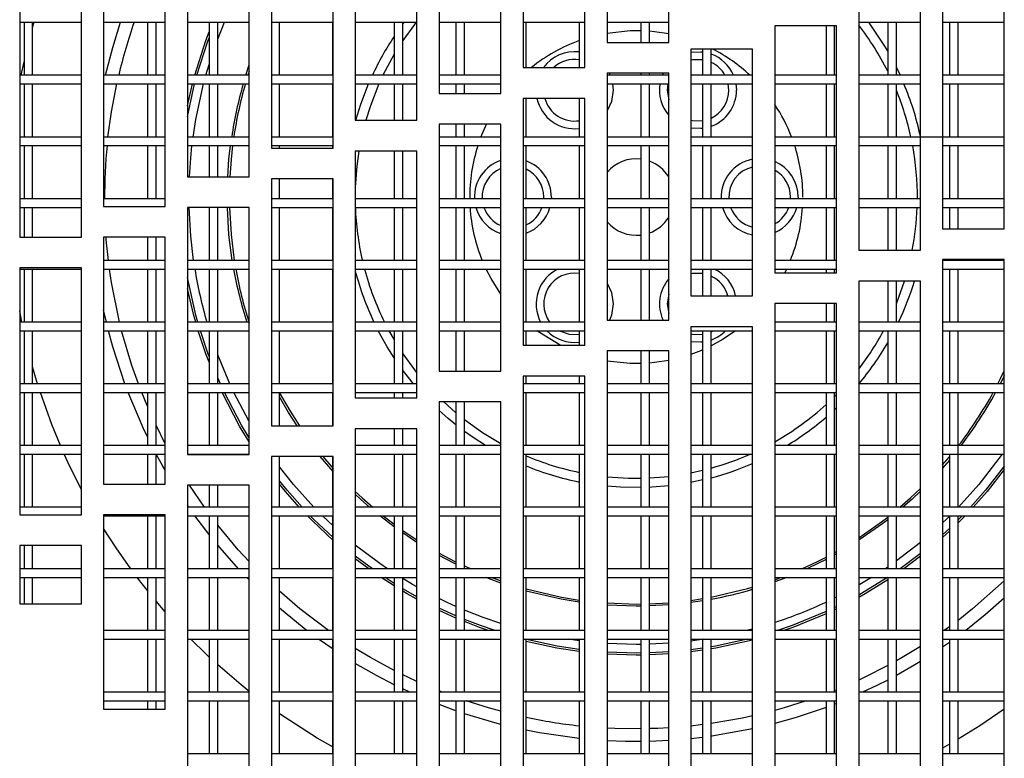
# Model space of a CAD drawing. Extents: x 7 to 118, y 3 to 79.
# Tile 3 of 37: x 16.58 to 20.57, y 8.61 to 11.61. Entities that reach past the tile are written whole.
import ezdxf

# ---------------------------------------------------------------- set-up
doc = ezdxf.new("R2010")
doc.units = 0
doc.layers.add('BODY', color=3, linetype='CONTINUOUS')

msp = doc.modelspace()

# ---------------------------------------------------------------- linework, layer by layer
at = {"layer": 'BODY', "linetype": 'CONTINUOUS'}
for p, q in [((18.9577, 13.8856), (18.9577, 11.5128)), ((19.2077, 11.5128), (19.2077, 13.8856)), ((18.6177, 13.852), (18.6177, 11.4113)), ((18.8677, 11.4113), (18.8677, 13.852)), ((18.2777, 13.7782), (18.2777, 11.3061)), ((18.5277, 11.3061), (18.5277, 13.7782)), ((17.9377, 13.6611), (17.9377, 11.1973)), ((18.1877, 11.1973), (18.1877, 13.6611)), ((17.5977, 13.4949), (17.5977, 11.0847)), ((17.8477, 11.0847), (17.8477, 13.4949)), ((17.2577, 13.2693), (17.2577, 10.9684)), ((17.5077, 10.9684), (17.5077, 13.2693)), ((16.9177, 12.965), (16.9177, 10.8482)), ((17.1677, 10.8482), (17.1677, 12.965)), ((16.5777, 12.539), (16.5777, 10.7242)), ((16.8277, 10.7242), (16.8277, 12.539)), ((20.3177, 11.7577), (20.3177, 10.7577)), ((20.5677, 10.7577), (20.5677, 11.7577)), ((19.9777, 11.6706), (19.9777, 10.6706)), ((20.2277, 10.6706), (20.2277, 11.6706)), ((16.5777, 11.5947), (16.8277, 11.5947)), ((16.5952, 11.5947), (16.5952, 11.3797)), ((16.6302, 11.3797), (16.6302, 11.5947)), ((16.6302, 11.574), (16.6361, 11.5947)), ((16.9177, 11.5947), (17.1677, 11.5947)), ((17.0952, 11.5947), (17.0952, 11.3797)), ((17.1302, 11.3797), (17.1302, 11.5947)), ((17.2577, 11.5947), (17.5077, 11.5947)), ((17.3452, 11.5947), (17.3452, 11.3797)), ((17.3802, 11.3797), (17.3802, 11.5947)), ((17.3802, 11.5255), (17.4079, 11.5947)), ((17.5977, 11.5947), (17.8477, 11.5947)), ((17.6302, 11.3797), (17.6302, 11.5947)), ((17.8452, 11.5947), (17.8452, 11.3797)), ((17.9377, 11.5947), (18.1877, 11.5947)), ((18.0952, 11.5947), (18.0952, 11.3797)), ((18.1302, 11.3797), (18.1302, 11.5947)), ((18.1302, 11.5875), (18.1356, 11.5947)), ((18.2777, 11.5947), (18.5277, 11.5947)), ((18.3452, 11.5947), (18.3452, 11.3797)), ((18.3802, 11.3797), (18.3802, 11.5947)), ((18.6177, 11.5947), (18.8677, 11.5947)), ((18.6302, 11.4113), (18.6302, 11.5947)), ((18.8452, 11.5947), (18.8452, 11.4113)), ((18.9577, 11.5947), (19.2077, 11.5947)), ((19.0952, 11.5947), (19.0952, 11.5128)), ((19.1302, 11.5128), (19.1302, 11.5947)), ((19.8877, 11.5799), (19.6377, 11.5799)), ((19.6377, 11.5799), (19.6377, 10.5799)), ((19.8452, 11.5799), (19.8452, 11.3797)), ((19.8802, 11.3797), (19.8802, 11.5799)), ((19.8877, 10.5799), (19.8877, 11.5799)), ((19.9777, 11.5947), (20.2277, 11.5947)), ((20.0952, 11.5947), (20.0952, 11.3797)), ((20.1302, 11.3797), (20.1302, 11.5947)), ((20.3177, 11.5947), (20.5677, 11.5947)), ((20.3452, 11.5947), (20.3452, 11.3797)), ((20.3802, 11.3797), (20.3802, 11.5947)), ((18.9577, 11.5128), (19.2077, 11.5128)), ((18.0952, 11.4656), (18.0493, 11.3797)), ((19.5477, 11.4856), (19.2977, 11.4856)), ((19.2977, 11.4856), (19.2977, 10.4856)), ((19.3452, 11.4856), (19.3452, 11.3797)), ((19.3802, 11.3797), (19.3802, 11.4856)), ((19.5477, 10.4856), (19.5477, 11.4856)), ((16.5839, 11.3797), (16.5952, 11.4339)), ((17.3322, 11.3797), (17.3452, 11.4235)), ((17.4939, 11.3797), (17.5077, 11.422)), ((16.8277, 11.3797), (16.5777, 11.3797)), ((17.1677, 11.3797), (16.9177, 11.3797)), ((17.5077, 11.3797), (17.2577, 11.3797)), ((17.5077, 11.3953), (17.5027, 11.3797)), ((17.8477, 11.3797), (17.5977, 11.3797)), ((18.1877, 11.3797), (17.9377, 11.3797)), ((18.5277, 11.3797), (18.2777, 11.3797)), ((18.6177, 11.4113), (18.8677, 11.4113)), ((19.2077, 11.3878), (18.9577, 11.3878)), ((18.9577, 11.3878), (18.9577, 10.3878)), ((19.2077, 11.3797), (18.9577, 11.3797)), ((18.9665, 11.3878), (18.9701, 11.3797)), ((19.0952, 11.3878), (19.0952, 11.3797)), ((19.1302, 11.3797), (19.1302, 11.3878)), ((19.2077, 10.3878), (19.2077, 11.3878)), ((19.5477, 11.3797), (19.2977, 11.3797)), ((19.8877, 11.3797), (19.6377, 11.3797)), ((20.2277, 11.3797), (19.9777, 11.3797)), ((20.5677, 11.3797), (20.3177, 11.3797)), ((16.5777, 11.3447), (16.8277, 11.3447)), ((16.5952, 11.3447), (16.5952, 11.1297)), ((16.6302, 11.1297), (16.6302, 11.3447)), ((16.9177, 11.3447), (17.1677, 11.3447)), ((17.0952, 11.3447), (17.0952, 11.1297)), ((17.1302, 11.1297), (17.1302, 11.3447)), ((17.2577, 11.3447), (17.5077, 11.3447)), ((17.2577, 11.212), (17.2865, 11.3447)), ((17.2577, 11.2565), (17.2779, 11.3447)), ((17.3452, 11.3447), (17.3452, 11.1297)), ((17.3802, 11.1297), (17.3802, 11.3447)), ((17.5977, 11.3447), (17.8477, 11.3447)), ((17.6302, 11.1297), (17.6302, 11.3447)), ((17.8452, 11.3447), (17.8452, 11.1297)), ((17.9377, 11.3447), (18.1877, 11.3447)), ((18.0952, 11.3447), (18.0952, 11.1973)), ((18.1302, 11.1973), (18.1302, 11.3447)), ((18.2777, 11.3447), (18.5277, 11.3447)), ((18.3452, 11.3447), (18.3452, 11.3061)), ((18.3802, 11.3061), (18.3802, 11.3447)), ((18.9577, 11.3447), (19.2077, 11.3447)), ((18.9802, 11.3447), (18.9823, 11.3194)), ((19.0952, 11.3447), (19.0952, 11.1297)), ((19.1302, 11.1297), (19.1302, 11.3447)), ((19.2977, 11.3447), (19.5477, 11.3447)), ((19.3452, 11.3447), (19.3452, 11.1297)), ((19.3802, 11.1297), (19.3802, 11.3447)), ((19.4513, 11.3194), (19.4487, 11.3447)), ((19.4802, 11.3447), (19.4823, 11.3194)), ((19.6377, 11.3447), (19.8877, 11.3447)), ((19.8452, 11.3447), (19.8452, 11.1297)), ((19.8802, 11.1297), (19.8802, 11.3447)), ((19.9777, 11.3447), (20.2277, 11.3447)), ((20.0952, 11.3447), (20.0952, 11.1297)), ((20.1302, 11.1297), (20.1302, 11.3447)), ((20.3177, 11.3447), (20.5677, 11.3447)), ((20.3452, 11.3447), (20.3452, 11.1297)), ((20.3802, 11.1297), (20.3802, 11.3447)), ((18.2777, 11.3061), (18.5277, 11.3061)), ((18.8677, 11.2863), (18.6177, 11.2863)), ((18.6177, 11.2863), (18.6177, 10.2863)), ((18.6302, 11.1297), (18.6302, 11.2863)), ((18.8452, 11.2863), (18.8452, 11.1297)), ((18.8677, 10.2863), (18.8677, 11.2863)), ((17.9377, 11.1973), (18.1877, 11.1973)), ((18.5277, 11.1811), (18.2777, 11.1811)), ((18.2777, 11.1811), (18.2777, 10.1811)), ((18.3452, 11.1811), (18.3452, 11.1297)), ((18.3802, 11.1297), (18.3802, 11.1811)), ((18.4467, 11.1297), (18.469, 11.1811)), ((18.5277, 10.1811), (18.5277, 11.1811)), ((16.8277, 11.1297), (16.5777, 11.1297)), ((16.5777, 11.0947), (16.8277, 11.0947)), ((16.5952, 11.0947), (16.5952, 10.8797)), ((16.6302, 10.8797), (16.6302, 11.0947)), ((17.1677, 11.1297), (16.9177, 11.1297)), ((16.9177, 11.0947), (17.1677, 11.0947)), ((17.0952, 11.0947), (17.0952, 10.8797)), ((17.1302, 10.8797), (17.1302, 11.0947)), ((17.5077, 11.1297), (17.2577, 11.1297)), ((17.2577, 11.0947), (17.5077, 11.0947)), ((17.3452, 11.0947), (17.3452, 10.9684)), ((17.3802, 10.9684), (17.3802, 11.0947)), ((17.8477, 11.1297), (17.5977, 11.1297)), ((17.5977, 11.0947), (17.8477, 11.0947)), ((17.6302, 11.0847), (17.6302, 11.0947)), ((17.8452, 11.0947), (17.8452, 11.0847)), ((18.5277, 11.1297), (18.2777, 11.1297)), ((18.2777, 11.0947), (18.5277, 11.0947)), ((18.3452, 11.0947), (18.3452, 10.8797)), ((18.3802, 10.8797), (18.3802, 11.0947)), ((18.8677, 11.1297), (18.6177, 11.1297)), ((18.6177, 11.0947), (18.8677, 11.0947)), ((18.6302, 10.8797), (18.6302, 11.0947)), ((18.8452, 11.0947), (18.8452, 10.8797)), ((19.2077, 11.1297), (18.9577, 11.1297)), ((18.9577, 11.0947), (19.2077, 11.0947)), ((19.0952, 11.0947), (19.0952, 10.8797)), ((19.1302, 10.8797), (19.1302, 11.0947)), ((19.5477, 11.1297), (19.2977, 11.1297)), ((19.2977, 11.0947), (19.5477, 11.0947)), ((19.3452, 11.0947), (19.3452, 10.8797)), ((19.3802, 10.8797), (19.3802, 11.0947)), ((19.8877, 11.1297), (19.6377, 11.1297)), ((19.6377, 11.0947), (19.8877, 11.0947)), ((19.8452, 11.0947), (19.8452, 10.8797)), ((19.8802, 10.8797), (19.8802, 11.0947)), ((20.5677, 11.1297), (19.9777, 11.1297)), ((19.9777, 11.0947), (20.2277, 11.0947)), ((20.0952, 11.0947), (20.0952, 10.8797)), ((20.1302, 10.8797), (20.1302, 11.0947)), ((20.3177, 11.0947), (20.5677, 11.0947)), ((20.3452, 11.0947), (20.3452, 10.8797)), ((20.3802, 10.8797), (20.3802, 11.0947)), ((17.5977, 11.0847), (17.8477, 11.0847)), ((18.1877, 11.0723), (17.9377, 11.0723)), ((17.9377, 11.0723), (17.9377, 10.0723)), ((18.0952, 11.0723), (18.0952, 10.8797)), ((18.1302, 10.8797), (18.1302, 11.0723)), ((18.1877, 10.0723), (18.1877, 11.0723)), ((17.2577, 10.9684), (17.5077, 10.9684)), ((17.8477, 10.9597), (17.5977, 10.9597)), ((17.5977, 10.9597), (17.5977, 9.9597)), ((17.6302, 10.8797), (17.6302, 10.9597)), ((17.8452, 10.9597), (17.8452, 10.8797)), ((17.8477, 9.9597), (17.8477, 10.9597)), ((16.8277, 10.8797), (16.5777, 10.8797)), ((17.1677, 10.8797), (16.9177, 10.8797)), ((17.8477, 10.8797), (17.5977, 10.8797)), ((18.1877, 10.8797), (17.9377, 10.8797)), ((18.5277, 10.8797), (18.2777, 10.8797)), ((18.8677, 10.8797), (18.6177, 10.8797)), ((18.7011, 10.8797), (18.7013, 10.8864)), ((18.7323, 10.8864), (18.7321, 10.8797)), ((19.2077, 10.8797), (18.9577, 10.8797)), ((19.5477, 10.8797), (19.2977, 10.8797)), ((19.8877, 10.8797), (19.6377, 10.8797)), ((19.7011, 10.8797), (19.7013, 10.8864)), ((19.7323, 10.8864), (19.7321, 10.8797)), ((20.2277, 10.8797), (19.9777, 10.8797)), ((20.5677, 10.8797), (20.3177, 10.8797)), ((16.5777, 10.8447), (16.8277, 10.8447)), ((16.5952, 10.8447), (16.5952, 10.7242)), ((16.6302, 10.7242), (16.6302, 10.8447)), ((16.9177, 10.8482), (17.1677, 10.8482)), ((17.5077, 10.8434), (17.2577, 10.8434)), ((17.2577, 10.8434), (17.2577, 9.8434)), ((17.3452, 10.8434), (17.3452, 10.6297)), ((17.3802, 10.6297), (17.3802, 10.8434)), ((17.5077, 9.8434), (17.5077, 10.8434)), ((17.5977, 10.8447), (17.8477, 10.8447)), ((17.6302, 10.6297), (17.6302, 10.8447)), ((17.8452, 10.8447), (17.8452, 10.6297)), ((17.9377, 10.8447), (18.1877, 10.8447)), ((18.0952, 10.8447), (18.0952, 10.6297)), ((18.1302, 10.6297), (18.1302, 10.8447)), ((18.2777, 10.8447), (18.5277, 10.8447)), ((18.3452, 10.8447), (18.3452, 10.6297)), ((18.3802, 10.6297), (18.3802, 10.8447)), ((18.6177, 10.8447), (18.8677, 10.8447)), ((18.6302, 10.6297), (18.6302, 10.8447)), ((18.8452, 10.8447), (18.8452, 10.6297)), ((18.9577, 10.8447), (19.2077, 10.8447)), ((19.0952, 10.8447), (19.0952, 10.6297)), ((19.1302, 10.6297), (19.1302, 10.8447)), ((19.2977, 10.8447), (19.5477, 10.8447)), ((19.3452, 10.8447), (19.3452, 10.6297)), ((19.3802, 10.6297), (19.3802, 10.8447)), ((19.6377, 10.8447), (19.8877, 10.8447)), ((19.8452, 10.8447), (19.8452, 10.6297)), ((19.8802, 10.6297), (19.8802, 10.8447)), ((19.9777, 10.8447), (20.2277, 10.8447)), ((20.0952, 10.8447), (20.0952, 10.6706)), ((20.1302, 10.6706), (20.1302, 10.8447)), ((20.3177, 10.8447), (20.5677, 10.8447)), ((20.3452, 10.8447), (20.3452, 10.7577)), ((20.3802, 10.7577), (20.3802, 10.8447)), ((20.3177, 10.7577), (20.5677, 10.7577)), ((16.5777, 10.7242), (16.8277, 10.7242)), ((17.1677, 10.7232), (16.9177, 10.7232)), ((16.9177, 10.7232), (16.9177, 9.7232)), ((17.0952, 10.7232), (17.0952, 10.6297)), ((17.1302, 10.6297), (17.1302, 10.7232)), ((17.1677, 9.7232), (17.1677, 10.7232)), ((19.9777, 10.6706), (20.2277, 10.6706)), ((17.1677, 10.6297), (16.9177, 10.6297)), ((17.5077, 10.6297), (17.2577, 10.6297)), ((17.8477, 10.6297), (17.5977, 10.6297)), ((18.1877, 10.6297), (17.9377, 10.6297)), ((18.5277, 10.6297), (18.2777, 10.6297)), ((18.8677, 10.6297), (18.6177, 10.6297)), ((19.2077, 10.6297), (18.9577, 10.6297)), ((19.5477, 10.6297), (19.2977, 10.6297)), ((19.8877, 10.6297), (19.6377, 10.6297)), ((20.5677, 10.6327), (20.3177, 10.6327)), ((20.3177, 10.6327), (20.3177, 8.2816)), ((20.5677, 10.6297), (20.3177, 10.6297)), ((20.3452, 10.6327), (20.3452, 10.6297)), ((20.3802, 10.6297), (20.3802, 10.6327)), ((20.5677, 8.2816), (20.5677, 10.6327)), ((16.8277, 10.5992), (16.5777, 10.5992)), ((16.5777, 10.5992), (16.5777, 9.5992)), ((16.5777, 10.5947), (16.8277, 10.5947)), ((16.5952, 10.5947), (16.5952, 10.3797)), ((16.6302, 10.3797), (16.6302, 10.5947)), ((16.8277, 9.5992), (16.8277, 10.5992)), ((16.9177, 10.5947), (17.1677, 10.5947)), ((17.0952, 10.5947), (17.0952, 10.3797)), ((17.1302, 10.3797), (17.1302, 10.5947)), ((17.2577, 10.5947), (17.5077, 10.5947)), ((17.3452, 10.5947), (17.3452, 10.3797)), ((17.3802, 10.3797), (17.3802, 10.5947)), ((17.5977, 10.5947), (17.8477, 10.5947)), ((17.6302, 10.3797), (17.6302, 10.5947)), ((17.8452, 10.5947), (17.8452, 10.3797)), ((17.9377, 10.5947), (18.1877, 10.5947)), ((18.0952, 10.5947), (18.0952, 10.3797)), ((18.1302, 10.3797), (18.1302, 10.5947)), ((18.2777, 10.5947), (18.5277, 10.5947)), ((18.3452, 10.5947), (18.3452, 10.3797)), ((18.3802, 10.3797), (18.3802, 10.5947)), ((18.6177, 10.5947), (18.8677, 10.5947)), ((18.6302, 10.3797), (18.6302, 10.5947)), ((18.8452, 10.5947), (18.8452, 10.3797)), ((18.9577, 10.5947), (19.2077, 10.5947)), ((19.0952, 10.5947), (19.0952, 10.3878)), ((19.1302, 10.3878), (19.1302, 10.5947)), ((19.2977, 10.5947), (19.5477, 10.5947)), ((19.3452, 10.5947), (19.3452, 10.4856)), ((19.3802, 10.4856), (19.3802, 10.5947)), ((19.6377, 10.5947), (19.8877, 10.5947)), ((19.6377, 10.5799), (19.8877, 10.5799)), ((19.685, 10.5947), (19.6777, 10.5799)), ((19.8452, 10.5947), (19.8452, 10.5799)), ((19.8802, 10.5799), (19.8802, 10.5947)), ((20.3177, 10.5947), (20.5677, 10.5947)), ((20.3452, 10.5947), (20.3452, 10.3797)), ((20.3802, 10.3797), (20.3802, 10.5947)), ((20.2277, 10.5456), (19.9777, 10.5456)), ((19.9777, 10.5456), (19.9777, 8.1153)), ((20.0952, 10.5456), (20.0952, 10.3797)), ((20.1302, 10.3797), (20.1302, 10.5456)), ((20.2277, 8.1153), (20.2277, 10.5456)), ((19.2977, 10.4856), (19.5477, 10.4856)), ((19.8877, 10.4549), (19.6377, 10.4549)), ((19.6377, 10.4549), (19.6377, 7.9983)), ((19.8452, 10.4549), (19.8452, 10.3797)), ((19.8802, 10.3797), (19.8802, 10.4549)), ((19.8877, 7.9983), (19.8877, 10.4549)), ((16.5865, 10.3797), (16.5777, 10.4253)), ((16.9289, 10.3797), (16.9177, 10.4299)), ((16.8277, 10.3797), (16.5777, 10.3797)), ((17.1677, 10.3797), (16.9177, 10.3797)), ((17.5077, 10.3797), (17.2577, 10.3797)), ((17.8477, 10.3797), (17.5977, 10.3797)), ((18.1877, 10.3797), (17.9377, 10.3797)), ((18.5277, 10.3797), (18.2777, 10.3797)), ((18.8677, 10.3797), (18.6177, 10.3797)), ((18.9577, 10.3878), (19.2077, 10.3878)), ((19.8877, 10.3797), (19.6377, 10.3797)), ((20.2277, 10.3797), (19.9777, 10.3797)), ((20.5677, 10.3797), (20.3177, 10.3797)), ((16.5777, 10.3447), (16.8277, 10.3447)), ((16.5952, 10.3447), (16.5952, 10.1297)), ((16.6302, 10.1297), (16.6302, 10.3447)), ((16.9177, 10.3447), (17.1677, 10.3447)), ((17.0952, 10.3447), (17.0952, 10.1297)), ((17.1302, 10.1297), (17.1302, 10.3447)), ((17.2577, 10.3447), (17.5077, 10.3447)), ((17.3452, 10.3447), (17.3452, 10.1297)), ((17.3802, 10.1297), (17.3802, 10.3447)), ((17.5977, 10.3447), (17.8477, 10.3447)), ((17.6302, 10.1297), (17.6302, 10.3447)), ((17.8452, 10.3447), (17.8452, 10.1297)), ((17.9377, 10.3447), (18.1877, 10.3447)), ((18.074, 10.3447), (18.0952, 10.3072)), ((18.0952, 10.3447), (18.0952, 10.1297)), ((18.1302, 10.1297), (18.1302, 10.3447)), ((18.2777, 10.3447), (18.5277, 10.3447)), ((18.3452, 10.3447), (18.3452, 10.1811)), ((18.3802, 10.1811), (18.3802, 10.3447)), ((18.6177, 10.3447), (18.8677, 10.3447)), ((18.6302, 10.2863), (18.6302, 10.3447)), ((18.8452, 10.3447), (18.8452, 10.2863)), ((19.5477, 10.3606), (19.2977, 10.3606)), ((19.2977, 10.3606), (19.2977, 7.9245)), ((19.2977, 10.3447), (19.5477, 10.3447)), ((19.3452, 10.3447), (19.3452, 10.1297)), ((19.3802, 10.1297), (19.3802, 10.3447)), ((19.3802, 10.3406), (19.3881, 10.3447)), ((19.5477, 7.9245), (19.5477, 10.3606)), ((19.6377, 10.3447), (19.8877, 10.3447)), ((19.8452, 10.3447), (19.8452, 10.1297)), ((19.8802, 10.1297), (19.8802, 10.3447)), ((19.9777, 10.3447), (20.2277, 10.3447)), ((20.0952, 10.3447), (20.0952, 10.1297)), ((20.1302, 10.1297), (20.1302, 10.3447)), ((20.3177, 10.3447), (20.5677, 10.3447)), ((20.3452, 10.3447), (20.3452, 10.1297)), ((20.3802, 10.1297), (20.3802, 10.3447)), ((18.6177, 10.2863), (18.8677, 10.2863)), ((19.2077, 10.2628), (18.9577, 10.2628)), ((18.9577, 10.2628), (18.9577, 7.8909)), ((19.0952, 10.2628), (19.0952, 10.1297)), ((19.1302, 10.1297), (19.1302, 10.2628)), ((19.2077, 7.8909), (19.2077, 10.2628)), ((17.4293, 10.1297), (17.3802, 10.2473)), ((18.2777, 10.1811), (18.5277, 10.1811)), ((17.3908, 10.1297), (17.3802, 10.1539)), ((18.8677, 10.1613), (18.6177, 10.1613)), ((18.6177, 10.1613), (18.6177, 7.9245)), ((18.6302, 10.1297), (18.6302, 10.1613)), ((18.8452, 10.1613), (18.8452, 10.1297)), ((18.8677, 7.9245), (18.8677, 10.1613)), ((16.8277, 10.1297), (16.5777, 10.1297)), ((16.5777, 10.0947), (16.8277, 10.0947)), ((16.5952, 10.0947), (16.5952, 9.8797)), ((16.6302, 9.8797), (16.6302, 10.0947)), ((17.1677, 10.1297), (16.9177, 10.1297)), ((16.9177, 10.0947), (17.1677, 10.0947)), ((17.0952, 10.0947), (17.0952, 9.8797)), ((17.1302, 9.8797), (17.1302, 10.0947)), ((17.5077, 10.1297), (17.2577, 10.1297)), ((17.2577, 10.0947), (17.5077, 10.0947)), ((17.3452, 10.0947), (17.3452, 9.8797)), ((17.3802, 9.8797), (17.3802, 10.0947)), ((17.8477, 10.1297), (17.5977, 10.1297)), ((17.5977, 10.0947), (17.8477, 10.0947)), ((17.6302, 9.9597), (17.6302, 10.0947)), ((17.8452, 10.0947), (17.8452, 9.9597)), ((18.1877, 10.1297), (17.9377, 10.1297)), ((17.9377, 10.0947), (18.1877, 10.0947)), ((18.0952, 10.0947), (18.0952, 10.0723)), ((18.1302, 10.0723), (18.1302, 10.0947)), ((18.8677, 10.1297), (18.6177, 10.1297)), ((18.6177, 10.0947), (18.8677, 10.0947)), ((18.6302, 9.8797), (18.6302, 10.0947)), ((18.8452, 10.0947), (18.8452, 9.8797)), ((19.2077, 10.1297), (18.9577, 10.1297)), ((18.9577, 10.0947), (19.2077, 10.0947)), ((19.0952, 10.0947), (19.0952, 9.8797)), ((19.1302, 9.8797), (19.1302, 10.0947)), ((19.5477, 10.1297), (19.2977, 10.1297)), ((19.2977, 10.0947), (19.5477, 10.0947)), ((19.3452, 10.0947), (19.3452, 9.8797)), ((19.3802, 9.8797), (19.3802, 10.0947)), ((19.8877, 10.1297), (19.6377, 10.1297)), ((19.6377, 10.0947), (19.8877, 10.0947)), ((19.8452, 10.0947), (19.8452, 9.8797)), ((19.8802, 9.8797), (19.8802, 10.0947)), ((20.2277, 10.1297), (19.9777, 10.1297)), ((19.9777, 10.0947), (20.2277, 10.0947)), ((20.0952, 10.0947), (20.0952, 9.8797)), ((20.1302, 9.8797), (20.1302, 10.0947)), ((20.5677, 10.1297), (20.3177, 10.1297)), ((20.3177, 10.0947), (20.5677, 10.0947)), ((20.3452, 10.0947), (20.3452, 9.8797)), ((20.3802, 9.6297), (20.3802, 10.0947)), ((17.9377, 10.0723), (18.1877, 10.0723)), ((18.5277, 10.0561), (18.2777, 10.0561)), ((18.2777, 10.0561), (18.2777, 7.9983)), ((18.2961, 10.0561), (18.3452, 10.0126)), ((18.3452, 10.0561), (18.3452, 9.8797)), ((18.3802, 9.8797), (18.3802, 10.0561)), ((18.5277, 7.9983), (18.5277, 10.0561)), ((19.8802, 10.0791), (19.8877, 10.0867)), ((19.8877, 10.033), (19.8802, 10.026)), ((17.1677, 9.8864), (17.1302, 9.9615)), ((17.5977, 9.9597), (17.8477, 9.9597)), ((18.1877, 9.9473), (17.9377, 9.9473)), ((17.9377, 9.9473), (17.9377, 8.1153)), ((18.0952, 9.9473), (18.0952, 9.8797)), ((18.1302, 9.8797), (18.1302, 9.9473)), ((18.1877, 8.1153), (18.1877, 9.9473)), ((16.8277, 9.8797), (16.5777, 9.8797)), ((17.1677, 9.8797), (16.9177, 9.8797)), ((17.5077, 9.8797), (17.2577, 9.8797)), ((18.1877, 9.8797), (17.9377, 9.8797)), ((18.5277, 9.8797), (18.2777, 9.8797)), ((18.8677, 9.8797), (18.6177, 9.8797)), ((19.2077, 9.8797), (18.9577, 9.8797)), ((19.5477, 9.8797), (19.2977, 9.8797)), ((19.8877, 9.8797), (19.6377, 9.8797)), ((20.2277, 9.8797), (19.9777, 9.8797)), ((20.5677, 9.8797), (20.3177, 9.8797)), ((16.5777, 9.8447), (16.8277, 9.8447)), ((16.5952, 9.8447), (16.5952, 9.6297)), ((16.6302, 9.6297), (16.6302, 9.8447)), ((16.9177, 9.8447), (17.1677, 9.8447)), ((17.0952, 9.8447), (17.0952, 9.7232)), ((17.1302, 9.7232), (17.1302, 9.8447)), ((17.2577, 9.8447), (17.5077, 9.8447)), ((17.2577, 9.8434), (17.5077, 9.8434)), ((17.3452, 9.8447), (17.3452, 9.8434)), ((17.3802, 9.8434), (17.3802, 9.8447)), ((17.8477, 9.8347), (17.5977, 9.8347)), ((17.5977, 9.8347), (17.5977, 8.2816)), ((17.6302, 9.6297), (17.6302, 9.8347)), ((17.8477, 9.7738), (17.7952, 9.8347)), ((17.8061, 9.8347), (17.8477, 9.7864)), ((17.8452, 9.8347), (17.8452, 9.6297)), ((17.8477, 8.2816), (17.8477, 9.8347)), ((17.9377, 9.8447), (18.1877, 9.8447)), ((18.0952, 9.8447), (18.0952, 9.6297)), ((18.1302, 9.6297), (18.1302, 9.8447)), ((18.2777, 9.8447), (18.5277, 9.8447)), ((18.3452, 9.8447), (18.3452, 9.6297)), ((18.3802, 9.6297), (18.3802, 9.8447)), ((18.6177, 9.8447), (18.8677, 9.8447)), ((18.6302, 9.6297), (18.6302, 9.8447)), ((18.8452, 9.8447), (18.8452, 9.6297)), ((18.9577, 9.8447), (19.2077, 9.8447)), ((19.0952, 9.8447), (19.0952, 9.6297)), ((19.1302, 9.6297), (19.1302, 9.8447)), ((19.2977, 9.8447), (19.5477, 9.8447)), ((19.3452, 9.8447), (19.3452, 9.6297)), ((19.3802, 9.6297), (19.3802, 9.8447)), ((19.6377, 9.8447), (19.8877, 9.8447)), ((19.8452, 9.8447), (19.8452, 9.6297)), ((19.8802, 9.6297), (19.8802, 9.8447)), ((19.9777, 9.8447), (20.2277, 9.8447)), ((20.0952, 9.8447), (20.0952, 9.6297)), ((20.1302, 9.6297), (20.1302, 9.8447)), ((20.3177, 9.8447), (20.5677, 9.8447)), ((20.3177, 9.8009), (20.3452, 9.8332)), ((20.3452, 9.82), (20.3177, 9.7881)), ((20.3452, 9.8447), (20.3452, 9.6297)), ((19.2977, 9.7688), (19.3452, 9.7793)), ((19.3452, 9.74), (19.2977, 9.7299)), ((16.9177, 9.7232), (17.1677, 9.7232)), ((17.5077, 9.7184), (17.2577, 9.7184)), ((17.2577, 9.7184), (17.2577, 8.5072)), ((17.326, 9.6297), (17.2657, 9.7184)), ((17.3452, 9.7184), (17.3452, 9.6297)), ((17.3802, 9.6297), (17.3802, 9.7184)), ((17.5077, 8.5072), (17.5077, 9.7184)), ((16.8277, 9.6297), (16.5777, 9.6297)), ((17.2628, 9.6297), (17.2577, 9.6372)), ((17.5077, 9.6297), (17.2577, 9.6297)), ((17.8477, 9.6297), (17.5977, 9.6297)), ((18.1877, 9.6297), (17.9377, 9.6297)), ((18.5277, 9.6297), (18.2777, 9.6297)), ((18.8677, 9.6297), (18.6177, 9.6297)), ((19.2077, 9.6297), (18.9577, 9.6297)), ((19.5477, 9.6297), (19.2977, 9.6297)), ((19.8877, 9.6297), (19.6377, 9.6297)), ((20.2277, 9.6297), (19.9777, 9.6297)), ((20.5677, 9.6297), (20.3177, 9.6297)), ((16.5777, 9.5992), (16.8277, 9.5992)), ((17.1677, 9.5982), (16.9177, 9.5982)), ((16.9177, 9.5982), (16.9177, 8.8115)), ((16.9177, 9.5947), (17.1677, 9.5947)), ((17.0952, 9.5947), (17.0952, 9.3797)), ((17.1302, 9.3797), (17.1302, 9.5947)), ((17.1677, 8.8115), (17.1677, 9.5982)), ((17.2577, 9.5947), (17.5077, 9.5947)), ((17.3452, 9.5185), (17.2876, 9.5947)), ((17.3452, 9.5947), (17.3452, 9.3797)), ((17.3802, 9.3797), (17.3802, 9.5947)), ((17.5977, 9.5947), (17.8477, 9.5947)), ((17.6302, 9.3797), (17.6302, 9.5947)), ((17.8477, 9.5538), (17.8048, 9.5947)), ((17.8452, 9.5947), (17.8452, 9.3797)), ((17.9377, 9.5947), (18.1877, 9.5947)), ((18.0952, 9.5947), (18.0952, 9.3797)), ((18.1302, 9.3797), (18.1302, 9.5947)), ((18.2777, 9.5947), (18.5277, 9.5947)), ((18.3452, 9.5947), (18.3452, 9.3797)), ((18.3802, 9.3797), (18.3802, 9.5947)), ((18.6177, 9.5947), (18.8677, 9.5947)), ((18.6302, 9.3797), (18.6302, 9.5947)), ((18.8452, 9.5947), (18.8452, 9.3797)), ((18.9577, 9.5947), (19.2077, 9.5947)), ((19.0952, 9.5947), (19.0952, 9.3797)), ((19.1302, 9.3797), (19.1302, 9.5947)), ((19.2977, 9.5947), (19.5477, 9.5947)), ((19.3452, 9.5947), (19.3452, 9.3797)), ((19.3802, 9.3797), (19.3802, 9.5947)), ((19.6377, 9.5947), (19.8877, 9.5947)), ((19.8452, 9.5947), (19.8452, 9.3797)), ((19.8802, 9.3797), (19.8802, 9.5947)), ((19.9777, 9.5947), (20.2277, 9.5947)), ((20.0952, 9.5947), (20.0952, 9.3797)), ((20.1302, 9.3797), (20.1302, 9.5947)), ((20.3177, 9.5947), (20.5677, 9.5947)), ((20.3478, 9.5947), (20.3177, 9.5658)), ((20.3452, 9.5947), (20.3452, 9.3797)), ((20.3802, 9.3797), (20.3802, 9.5947)), ((20.3452, 9.5436), (20.3177, 9.5181)), ((18.1302, 9.5357), (18.1877, 9.4972)), ((18.1877, 9.4872), (18.1302, 9.5254)), ((20.3452, 9.5321), (20.3177, 9.5069)), ((16.8277, 9.4742), (16.5777, 9.4742)), ((16.5777, 9.4742), (16.5777, 9.2375)), ((16.5952, 9.4742), (16.5952, 9.3797)), ((16.6302, 9.3797), (16.6302, 9.4742)), ((16.8277, 9.2375), (16.8277, 9.4742)), ((17.4645, 9.3797), (17.3802, 9.4753)), ((20.2277, 9.4866), (20.1302, 9.4118)), ((18.0071, 9.3797), (17.9377, 9.4315)), ((17.9927, 9.3797), (17.9377, 9.4209)), ((19.8802, 9.4466), (19.8877, 9.4508)), ((19.8877, 9.4411), (19.8802, 9.4369)), ((20.2277, 9.4416), (20.1455, 9.3797)), ((20.2277, 9.4309), (20.1599, 9.3797)), ((16.8277, 9.3797), (16.5777, 9.3797)), ((17.1677, 9.3797), (16.9177, 9.3797)), ((17.5077, 9.3797), (17.2577, 9.3797)), ((17.8477, 9.3797), (17.5977, 9.3797)), ((18.1877, 9.3797), (17.9377, 9.3797)), ((18.5277, 9.3797), (18.2777, 9.3797)), ((18.3802, 9.3915), (18.4059, 9.3797)), ((18.8677, 9.3797), (18.6177, 9.3797)), ((19.2077, 9.3797), (18.9577, 9.3797)), ((19.5477, 9.3797), (19.2977, 9.3797)), ((19.8877, 9.3797), (19.6377, 9.3797)), ((20.2277, 9.3797), (19.9777, 9.3797)), ((20.0952, 9.3874), (20.0838, 9.3797)), ((20.5677, 9.3797), (20.3177, 9.3797)), ((16.5777, 9.3447), (16.8277, 9.3447)), ((16.5952, 9.3447), (16.5952, 9.2375)), ((16.6302, 9.2375), (16.6302, 9.3447)), ((16.9177, 9.3447), (17.1677, 9.3447)), ((17.0952, 9.3447), (17.0952, 9.1297)), ((17.1302, 9.1297), (17.1302, 9.3447)), ((17.2577, 9.3447), (17.5077, 9.3447)), ((17.3452, 9.3447), (17.3452, 9.1297)), ((17.3802, 9.1297), (17.3802, 9.3447)), ((17.5077, 9.3348), (17.4979, 9.3447)), ((17.5977, 9.3447), (17.8477, 9.3447)), ((17.6302, 9.1297), (17.6302, 9.3447)), ((17.8452, 9.3447), (17.8452, 9.1297)), ((17.9377, 9.3447), (18.1877, 9.3447)), ((18.0952, 9.3111), (18.0431, 9.3447)), ((18.0952, 9.3209), (18.0582, 9.3447)), ((18.0952, 9.3447), (18.0952, 9.1297)), ((18.1302, 9.1297), (18.1302, 9.3447)), ((18.2777, 9.3447), (18.5277, 9.3447)), ((18.3452, 9.3447), (18.3452, 9.1297)), ((18.3802, 9.1297), (18.3802, 9.3447)), ((18.4909, 9.3447), (18.5277, 9.3313)), ((18.6177, 9.3447), (18.8677, 9.3447)), ((18.6302, 9.1297), (18.6302, 9.3447)), ((18.8452, 9.3447), (18.8452, 9.1297)), ((18.9577, 9.3447), (19.2077, 9.3447)), ((19.0952, 9.3447), (19.0952, 9.1297)), ((19.1302, 9.1297), (19.1302, 9.3447)), ((19.2977, 9.3447), (19.5477, 9.3447)), ((19.3452, 9.3447), (19.3452, 9.1297)), ((19.3802, 9.1297), (19.3802, 9.3447)), ((19.6377, 9.3447), (19.8877, 9.3447)), ((19.6377, 9.3359), (19.6617, 9.3447)), ((19.8452, 9.3447), (19.8452, 9.1297)), ((19.8802, 9.1297), (19.8802, 9.3447)), ((19.9777, 9.3447), (20.2277, 9.3447)), ((20.0952, 9.3447), (20.0952, 9.1297)), ((20.1302, 9.1297), (20.1302, 9.3447)), ((20.3177, 9.3447), (20.5677, 9.3447)), ((20.3452, 9.3447), (20.3452, 9.1297)), ((20.3802, 9.1297), (20.3802, 9.3447)), ((19.2977, 9.2523), (19.3452, 9.2594)), ((19.8877, 9.2657), (19.8802, 9.2619)), ((16.5777, 9.2375), (16.8277, 9.2375)), ((17.1677, 9.2058), (17.1302, 9.2496)), ((19.1302, 9.2382), (19.2077, 9.2426)), ((19.2077, 9.2341), (19.1302, 9.2298)), ((19.3452, 9.2509), (19.2977, 9.2438)), ((19.8877, 9.2266), (19.8802, 9.223)), ((19.8877, 9.2173), (19.8802, 9.2137)), ((20.3452, 9.145), (20.324, 9.1297)), ((17.1677, 9.1297), (16.9177, 9.1297)), ((17.5077, 9.1297), (17.2577, 9.1297)), ((17.8477, 9.1297), (17.5977, 9.1297)), ((18.1877, 9.1297), (17.9377, 9.1297)), ((18.5277, 9.1297), (18.2777, 9.1297)), ((18.8677, 9.1297), (18.6177, 9.1297)), ((19.2077, 9.1297), (18.9577, 9.1297)), ((19.5477, 9.1297), (19.2977, 9.1297)), ((19.8877, 9.1297), (19.6377, 9.1297)), ((20.2277, 9.1297), (19.9777, 9.1297)), ((20.5677, 9.1297), (20.3177, 9.1297)), ((16.9177, 9.0947), (17.1677, 9.0947)), ((17.0952, 9.0947), (17.0952, 8.8797)), ((17.1302, 8.8797), (17.1302, 9.0947)), ((17.2577, 9.0947), (17.5077, 9.0947)), ((17.3452, 9.0947), (17.3452, 8.8797)), ((17.3802, 8.8797), (17.3802, 9.0947)), ((17.5977, 9.0947), (17.8477, 9.0947)), ((17.6302, 8.8797), (17.6302, 9.0947)), ((17.8477, 9.0538), (17.7887, 9.0947)), ((17.8452, 9.0947), (17.8452, 8.8797)), ((17.9377, 9.0947), (18.1877, 9.0947)), ((18.0952, 9.0947), (18.0952, 8.8797)), ((18.1302, 8.8797), (18.1302, 9.0947)), ((18.2777, 9.0947), (18.5277, 9.0947)), ((18.3452, 9.0947), (18.3452, 8.8797)), ((18.3802, 8.8797), (18.3802, 9.0947)), ((18.6177, 9.0947), (18.8677, 9.0947)), ((18.6302, 8.8797), (18.6302, 9.0947)), ((18.8452, 9.0887), (18.8022, 9.0947)), ((18.8452, 9.0947), (18.8452, 8.8797)), ((18.9577, 9.0947), (19.2077, 9.0947)), ((19.0952, 9.0947), (19.0952, 8.8797)), ((19.1302, 8.8797), (19.1302, 9.0947)), ((19.2077, 9.0787), (19.1302, 9.0747)), ((19.2977, 9.0947), (19.5477, 9.0947)), ((19.3503, 9.0947), (19.2977, 9.0875)), ((19.3452, 9.0586), (19.2977, 9.0522)), ((19.3452, 9.0947), (19.3452, 8.8797)), ((19.3802, 8.8797), (19.3802, 9.0947)), ((19.6377, 9.0947), (19.8877, 9.0947)), ((19.8452, 9.0947), (19.8452, 8.8797)), ((19.8802, 8.8797), (19.8802, 9.0947)), ((19.9777, 9.0947), (20.2277, 9.0947)), ((20.0952, 9.0947), (20.0952, 8.8797)), ((20.1302, 8.8797), (20.1302, 9.0947)), ((20.3177, 9.0947), (20.5677, 9.0947)), ((20.3452, 9.0815), (20.3177, 9.0625)), ((20.3452, 9.0947), (20.3452, 8.8797)), ((20.3802, 8.8797), (20.3802, 9.0947)), ((19.2077, 9.0436), (19.1302, 9.0397)), ((19.2077, 9.0352), (19.1302, 9.0313)), ((19.3452, 9.0501), (19.2977, 9.0438)), ((17.1677, 8.8797), (16.9177, 8.8797)), ((17.5077, 8.8797), (17.2577, 8.8797)), ((17.8477, 8.8797), (17.5977, 8.8797)), ((18.1877, 8.8797), (17.9377, 8.8797)), ((18.1591, 8.8797), (18.1302, 8.8932)), ((18.2914, 8.8797), (18.2777, 8.8852)), ((18.5277, 8.8797), (18.2777, 8.8797)), ((18.8677, 8.8797), (18.6177, 8.8797)), ((19.2077, 8.8797), (18.9577, 8.8797)), ((19.5477, 8.8797), (19.2977, 8.8797)), ((19.8877, 8.8797), (19.6377, 8.8797)), ((19.8877, 8.8903), (19.8802, 8.8873)), ((20.2277, 8.8797), (19.9777, 8.8797)), ((20.5677, 8.8797), (20.3177, 8.8797)), ((16.9177, 8.8447), (17.1677, 8.8447)), ((17.0952, 8.8447), (17.0952, 8.8115)), ((17.1302, 8.8115), (17.1302, 8.8447)), ((17.2577, 8.8447), (17.5077, 8.8447)), ((17.3452, 8.8447), (17.3452, 8.6297)), ((17.3802, 8.6297), (17.3802, 8.8447)), ((17.5977, 8.8447), (17.8477, 8.8447)), ((17.6302, 8.6297), (17.6302, 8.8447)), ((17.8452, 8.8447), (17.8452, 8.6297)), ((17.9377, 8.8447), (18.1877, 8.8447)), ((18.0952, 8.8447), (18.0952, 8.6297)), ((18.1302, 8.6297), (18.1302, 8.8447)), ((18.2777, 8.8447), (18.5277, 8.8447)), ((18.3452, 8.8447), (18.3452, 8.6297)), ((18.3802, 8.6297), (18.3802, 8.8447)), ((18.6177, 8.8447), (18.8677, 8.8447)), ((18.6302, 8.6297), (18.6302, 8.8447)), ((18.8452, 8.8447), (18.8452, 8.6297)), ((18.9577, 8.8447), (19.2077, 8.8447)), ((19.0952, 8.8447), (19.0952, 8.6297)), ((19.1302, 8.6297), (19.1302, 8.8447)), ((19.2977, 8.8447), (19.5477, 8.8447)), ((19.3452, 8.8447), (19.3452, 8.6297)), ((19.3802, 8.6297), (19.3802, 8.8447)), ((19.6377, 8.8447), (19.8877, 8.8447)), ((19.8452, 8.8447), (19.8452, 8.6297)), ((19.8802, 8.6297), (19.8802, 8.8447)), ((19.8877, 8.8347), (19.8802, 8.8318)), ((19.9777, 8.8447), (20.2277, 8.8447)), ((20.0952, 8.8447), (20.0952, 8.6297)), ((20.1302, 8.6297), (20.1302, 8.8447)), ((20.3177, 8.8447), (20.5677, 8.8447)), ((20.3452, 8.8447), (20.3452, 8.6297)), ((20.3802, 8.6297), (20.3802, 8.8447)), ((16.9177, 8.8115), (17.1677, 8.8115)), ((19.2077, 8.684), (19.1302, 8.6807)), ((19.3452, 8.6965), (19.2977, 8.6912)), ((20.3452, 8.669), (20.3177, 8.6536)), ((17.5077, 8.6297), (17.2577, 8.6297)), ((17.8477, 8.6297), (17.5977, 8.6297)), ((18.1877, 8.6297), (17.9377, 8.6297)), ((18.5277, 8.6297), (18.2777, 8.6297)), ((18.8677, 8.6297), (18.6177, 8.6297)), ((19.2077, 8.6297), (18.9577, 8.6297)), ((19.5477, 8.6297), (19.2977, 8.6297)), ((19.8877, 8.6297), (19.6377, 8.6297)), ((20.2277, 8.6297), (19.9777, 8.6297)), ((20.5677, 8.6297), (20.3177, 8.6297))]:
    msp.add_line(p, q, dxfattribs=at)
at = {"layer": 'BODY', "linetype": 'CONTINUOUS', "flags": 128}
for points in [[(16.9258, 11.3797), (16.9549, 11.4927), (16.9867, 11.5947)], [(18.1877, 11.5994), (18.1772, 11.5862), (18.1302, 11.5212)], [(20.017, 11.5947), (20.0853, 11.4935), (20.0952, 11.4767)], [(17.2872, 11.3797), (17.3323, 11.5212), (17.3452, 11.5554)], [(17.2959, 11.3797), (17.3402, 11.5183), (17.3452, 11.5318)], [(18.9577, 11.5509), (19.0516, 11.561), (19.0952, 11.5611)], [(19.1302, 11.5593), (19.1501, 11.5574), (19.2077, 11.5485)], [(19.2977, 11.4728), (19.3379, 11.475), (19.3452, 11.4743)], [(19.3452, 11.443), (19.3046, 11.4425), (19.2977, 11.4411)], [(20.1302, 11.4117), (20.145, 11.3808), (20.1455, 11.3797)], [(19.1824, 11.3797), (19.1857, 11.3871), (19.1861, 11.3878)], [(16.9354, 11.1297), (16.9495, 11.232), (16.9709, 11.3447)], [(17.2802, 11.1297), (17.2913, 11.2011), (17.3227, 11.3447)], [(17.9405, 11.1973), (17.9604, 11.2624), (17.9916, 11.3447)], [(18.0332, 11.3447), (17.9987, 11.2563), (17.9802, 11.1973)], [(19.2039, 11.3447), (19.2013, 11.3194), (19.2077, 11.2799)], [(18.9823, 11.3194), (18.9753, 11.2734), (18.9577, 11.2354)], [(19.2977, 11.1977), (19.3046, 11.1963), (19.3452, 11.1959)], [(19.3452, 11.1646), (19.3379, 11.1639), (19.2977, 11.1661)], [(17.2656, 10.9684), (17.2707, 11.0444), (17.2758, 11.0947)], [(17.4208, 10.9684), (17.4258, 11.0393), (17.4319, 11.0947)], [(17.4404, 11.0947), (17.4342, 11.0386), (17.4293, 10.9684)], [(17.9522, 11.0723), (17.9439, 11.0117), (17.9377, 10.9265)], [(17.282, 10.6297), (17.2707, 10.7284), (17.2643, 10.8434)], [(17.4388, 10.6297), (17.4258, 10.7335), (17.4193, 10.8434)], [(17.4278, 10.8434), (17.4342, 10.7343), (17.4473, 10.6297)], [(16.9369, 10.6297), (16.9286, 10.713), (16.9278, 10.7232)], [(16.982, 10.3797), (16.9495, 10.5408), (16.9414, 10.5947)], [(18.5277, 10.4931), (18.4876, 10.5561), (18.4675, 10.5947)], [(19.3452, 10.577), (19.3046, 10.5765), (19.2977, 10.5751)], [(17.2996, 10.3797), (17.2917, 10.4082), (17.2577, 10.5608)], [(18.9577, 10.5375), (18.9753, 10.4994), (18.9823, 10.4534)], [(20.1302, 10.4537), (20.1318, 10.4577), (20.1634, 10.5456)], [(17.2909, 10.3797), (17.2836, 10.4061), (17.2577, 10.5163)], [(19.2077, 10.4929), (19.2013, 10.4534), (19.2077, 10.4139)], [(18.9823, 10.4534), (18.9753, 10.4074), (18.9678, 10.3878)], [(17.0038, 10.1297), (16.9549, 10.2801), (16.9375, 10.3447)], [(17.0588, 10.1297), (17.0325, 10.2041), (16.9908, 10.3447)], [(17.3452, 10.2174), (17.3323, 10.2517), (17.3012, 10.3447)], [(17.3452, 10.241), (17.3402, 10.2545), (17.31, 10.3447)], [(18.0952, 10.2352), (18.0673, 10.2793), (18.0307, 10.3447)], [(18.7673, 10.2863), (18.6835, 10.3374), (18.6735, 10.3447)], [(18.7645, 10.3447), (18.8046, 10.3303), (18.8452, 10.3298)], [(19.479, 10.3447), (19.4279, 10.3102), (19.3802, 10.2837)], [(19.2977, 10.3317), (19.3046, 10.3303), (19.3452, 10.3298)], [(19.3452, 10.2985), (19.3379, 10.2978), (19.2977, 10.3)], [(19.3452, 10.2673), (19.3403, 10.2652), (19.2977, 10.2488)], [(18.1302, 10.2517), (18.1772, 10.1866), (18.1877, 10.1734)], [(19.0952, 10.2117), (19.0516, 10.2119), (18.9577, 10.2219)], [(19.2077, 10.2243), (19.1501, 10.2155), (19.1302, 10.2136)], [(16.6505, 10.1297), (16.6463, 10.1432), (16.6302, 10.1985)], [(18.174, 10.1297), (18.1388, 10.1738), (18.1302, 10.1853)], [(20.5415, 10.1297), (20.5525, 10.1514), (20.5677, 10.1828)], [(20.5677, 10.1632), (20.56, 10.1476), (20.551, 10.1297)], [(16.7427, 9.8797), (16.7079, 9.9651), (16.6616, 10.0947)], [(17.0952, 9.9152), (17.0777, 9.9518), (17.0169, 10.0947)], [(17.0952, 10.0391), (17.094, 10.0418), (17.0723, 10.0947)], [(17.5077, 9.8946), (17.469, 9.9585), (17.3977, 10.0947)], [(17.5077, 9.9103), (17.4763, 9.9627), (17.407, 10.0947)], [(17.5077, 9.9783), (17.5066, 9.9802), (17.4458, 10.0947)], [(17.6297, 10.0947), (17.6742, 10.0183), (17.7122, 9.9597)], [(17.702, 9.9597), (17.667, 10.0138), (17.6302, 10.0764)], [(18.3452, 9.9633), (18.3139, 9.9889), (18.2777, 10.021)], [(18.3802, 9.9845), (18.4531, 9.9326), (18.5277, 9.8879)], [(18.4653, 9.8797), (18.4154, 9.9118), (18.3802, 9.9366)], [(16.8277, 9.7014), (16.7824, 9.792), (16.7581, 9.8447)], [(17.1677, 9.7795), (17.1583, 9.7959), (17.1313, 9.8447)], [(20.5595, 9.8447), (20.4647, 9.7214), (20.3824, 9.6297)], [(17.7702, 9.6297), (17.6878, 9.7214), (17.6302, 9.7937)], [(20.5677, 9.796), (20.4915, 9.6989), (20.4305, 9.6297)], [(20.5677, 9.7819), (20.4979, 9.6935), (20.4419, 9.6297)], [(17.722, 9.6297), (17.661, 9.6989), (17.6302, 9.7366)], [(18.9577, 9.7533), (19.0449, 9.7475), (19.0952, 9.7473)], [(19.1302, 9.7484), (19.1704, 9.751), (19.2077, 9.7547)], [(17.7106, 9.6297), (17.6546, 9.6935), (17.6302, 9.7232)], [(19.0952, 9.709), (19.0125, 9.7106), (18.9577, 9.7148)], [(19.2077, 9.7162), (19.14, 9.7106), (19.1302, 9.7101)], [(20.1441, 9.6297), (20.1872, 9.6677), (20.2277, 9.7059)], [(17.9377, 9.6935), (17.9653, 9.6677), (18.0085, 9.6297)], [(17.9955, 9.6297), (17.9596, 9.6615), (17.9377, 9.6819)], [(20.2277, 9.6941), (20.1929, 9.6615), (20.1571, 9.6297)], [(17.8477, 9.4954), (17.764, 9.5741), (17.7437, 9.5947)], [(17.8477, 9.5066), (17.7699, 9.58), (17.7553, 9.5947)], [(18.0952, 9.5505), (18.0774, 9.5637), (18.0376, 9.5947)], [(18.0511, 9.5947), (18.0825, 9.5704), (18.0952, 9.5609)], [(19.9777, 9.5055), (20.0701, 9.5704), (20.0952, 9.5898)], [(20.0952, 9.5791), (20.0751, 9.5637), (19.9777, 9.4955)], [(20.3972, 9.5947), (20.3827, 9.58), (20.3802, 9.5776)], [(20.4089, 9.5947), (20.3886, 9.5741), (20.3802, 9.5658)], [(17.0283, 9.3797), (16.9687, 9.4646), (16.9177, 9.5438)], [(17.5077, 9.4092), (17.4635, 9.4576), (17.3802, 9.5575)], [(18.0687, 9.3797), (18.0367, 9.4017), (17.9377, 9.4762)], [(18.2777, 9.4436), (18.3412, 9.4102), (18.3452, 9.4083)], [(18.3452, 9.3989), (18.3375, 9.4027), (18.2777, 9.434)], [(19.7466, 9.3797), (19.8113, 9.4102), (19.8452, 9.4276)], [(19.8452, 9.418), (19.8151, 9.4027), (19.7671, 9.3797)], [(17.0952, 9.2924), (17.0795, 9.3122), (17.0544, 9.3447)], [(18.1877, 9.3067), (18.17, 9.3167), (18.1302, 9.3404)], [(18.5277, 9.3223), (18.4775, 9.3408), (18.4675, 9.3447)], [(19.685, 9.3447), (19.675, 9.3408), (19.6377, 9.3269)], [(20.0294, 9.3447), (19.9825, 9.3167), (19.9777, 9.314)], [(20.0944, 9.3447), (20, 9.2864), (19.9777, 9.2737)], [(18.1877, 9.2666), (18.1525, 9.2864), (18.1302, 9.2995)], [(18.6302, 9.2988), (18.7733, 9.2654), (18.8452, 9.2536)], [(19.3802, 9.2656), (19.5276, 9.3003), (19.5477, 9.3062)], [(20.0952, 9.3353), (20.0042, 9.2792), (19.9777, 9.2642)], [(20.5677, 9.3313), (20.439, 9.2174), (20.3802, 9.171)], [(17.8285, 9.1297), (17.7135, 9.2174), (17.6302, 9.2891)], [(18.1877, 9.2571), (18.1483, 9.2792), (18.1302, 9.2898)], [(18.3452, 9.2279), (18.3103, 9.2437), (18.2777, 9.2593)], [(18.8452, 9.2451), (18.7717, 9.2571), (18.6302, 9.2901)], [(20.5677, 9.2605), (20.4907, 9.1931), (20.4112, 9.1297)], [(17.7413, 9.1297), (17.7302, 9.1382), (17.6302, 9.2201)], [(18.3452, 9.1897), (18.2955, 9.212), (18.2777, 9.2204)], [(18.9577, 9.2416), (19.0763, 9.2373), (19.0952, 9.2375)], [(19.0952, 9.229), (19.0763, 9.2289), (18.9577, 9.2332)], [(18.3452, 9.1806), (18.292, 9.2044), (18.2777, 9.2112)], [(18.5277, 9.1589), (18.4564, 9.1832), (18.3802, 9.2129)], [(19.8452, 9.2065), (19.7082, 9.1503), (19.6485, 9.1297)], [(19.8452, 9.1973), (19.711, 9.1425), (19.6749, 9.1297)], [(18.5041, 9.1297), (18.4444, 9.1503), (18.3802, 9.1751)], [(18.4776, 9.1297), (18.4415, 9.1425), (18.3802, 9.166)], [(19.5477, 9.1363), (19.5454, 9.1357), (19.5227, 9.1297)], [(17.3452, 9.0226), (17.3332, 9.0338), (17.271, 9.0947)], [(18.8452, 9.0534), (18.7555, 9.067), (18.6255, 9.0947)], [(18.8452, 9.045), (18.754, 9.0587), (18.6302, 9.085)], [(19.0952, 9.074), (19.0763, 9.0739), (18.9577, 9.0778)], [(19.5271, 9.0947), (19.3971, 9.067), (19.3802, 9.0641)], [(19.5477, 9.0914), (19.3985, 9.0587), (19.3802, 9.0556)], [(20.2277, 9.0652), (20.1536, 9.0204), (20.1302, 9.0071)], [(18.0952, 8.968), (17.9989, 9.0204), (17.9377, 9.0571)], [(19.0952, 9.039), (19.0763, 9.0389), (18.9577, 9.0427)], [(19.0952, 9.0306), (19.0763, 9.0305), (18.9577, 9.0343)], [(17.5077, 8.8831), (17.4748, 8.9095), (17.3802, 8.9905)], [(18.0952, 8.9102), (18.0241, 8.9471), (17.9377, 8.9966)], [(20.0952, 8.9879), (20, 8.9398), (19.9777, 8.9293)], [(20.2277, 9.0044), (20.2047, 8.9905), (20.1302, 8.9481)], [(18.1877, 8.9235), (18.1526, 8.9398), (18.1302, 8.9505)], [(20.0952, 8.9294), (20.0505, 8.9068), (19.9934, 8.8797)], [(18.3452, 8.8047), (18.3446, 8.8049), (18.2777, 8.8297)], [(18.5277, 8.8027), (18.4768, 8.8168), (18.3876, 8.8447)], [(19.765, 8.8447), (19.6757, 8.8168), (19.6377, 8.8061)], [(19.8452, 8.8184), (19.7246, 8.7775), (19.6377, 8.7527)], [(17.8477, 8.6569), (17.7836, 8.6938), (17.6302, 8.7924)], [(18.5277, 8.7494), (18.5123, 8.7534), (18.3802, 8.7928)], [(19.5477, 8.7839), (19.5073, 8.7753), (19.3802, 8.7533)], [(20.5677, 8.8111), (20.4679, 8.7434), (20.3802, 8.6893)], [(19.3452, 8.7486), (19.336, 8.7474), (19.2977, 8.7431)], [(18.8452, 8.6922), (18.6836, 8.7153), (18.6302, 8.7256)], [(19.0952, 8.7318), (18.9895, 8.7335), (18.9577, 8.735)], [(19.2077, 8.7357), (19.163, 8.7335), (19.1302, 8.7324)], [(19.5477, 8.731), (19.3824, 8.7014), (19.3802, 8.7011)], [(19.0952, 8.6802), (19.0324, 8.6805), (18.9577, 8.6833)]]:
    msp.add_lwpolyline(points, dxfattribs=at)
at = {"layer": 'BODY', "linetype": 'CONTINUOUS'}
for centre, radius, start, end in [((19.0763, 10.8864), 2.1547, 160.8076, 166.7642), ((19.0763, 10.8864), 1.1393, 26.5766, 37.7019), ((19.0763, 10.8864), 1.1775, 146.4249, 155.2315), ((19.0763, 10.8864), 0.675, 110.0202, 128.9571), ((18.8263, 11.3194), 0.156, 83.0367, 143.9164), ((19.3263, 11.3194), 0.156, 22.7492, 69.782), ((19.0763, 10.8864), 0.675, 46.9594, 62.5911), ((18.8263, 11.3194), 0.125, 81.2978, 132.6903), ((19.3263, 11.3194), 0.125, 28.8553, 64.45), ((19.0763, 10.8864), 1.6575, 163.9472, 171.5579), ((19.0763, 10.8864), 1.6491, 163.8628, 171.5144), ((19.3263, 11.3194), 0.156, 170.6573, 220.5202), ((19.0763, 10.8864), 1.1775, 12.094, 22.9066), ((19.3263, 11.3194), 0.125, 295.55, 0), ((19.3263, 11.3194), 0.156, 290.218, 0), ((19.0763, 10.8864), 1.1393, 12.3326, 22.3229), ((18.8263, 11.3194), 0.156, 192.2581, 276.9633), ((18.8263, 11.3194), 0.125, 195.3652, 278.7022), ((19.0763, 10.8864), 0.675, 21.1309, 33.724), ((19.0763, 10.8864), 2.1547, 174.4514, 180.1772), ((19.0763, 10.8864), 0.675, 162.0222, 180.5655), ((19.0763, 10.8864), 0.675, 0, 17.9778), ((19.0763, 10.8864), 1.1393, 359.6649, 10.5367), ((18.5763, 10.8864), 0.156, 108.1472, 182.4477), ((18.5763, 10.8864), 0.156, 0, 69.782), ((19.0763, 10.8864), 0.155, 82.9916, 139.9142), ((19.0763, 10.8864), 0.155, 32.0245, 69.6459), ((19.5763, 10.8864), 0.156, 100.5593, 182.4477), ((19.5763, 10.8864), 0.156, 0, 66.817), ((18.5763, 10.8864), 0.125, 112.8737, 183.0553), ((18.5763, 10.8864), 0.125, 0, 64.45), ((19.5763, 10.8864), 0.125, 103.2206, 183.0553), ((19.5763, 10.8864), 0.125, 0, 60.574), ((19.0763, 10.8864), 1.1393, 182.0173, 193.0195), ((19.0763, 10.8864), 0.675, 183.5387, 202.3486), ((18.5763, 10.8864), 0.156, 195.4898, 251.8528), ((18.5763, 10.8864), 0.125, 199.4691, 247.1263), ((18.5763, 10.8864), 0.125, 295.55, 340.5309), ((18.5763, 10.8864), 0.156, 290.218, 344.5102), ((19.5763, 10.8864), 0.156, 195.4898, 259.4407), ((19.5763, 10.8864), 0.125, 199.4691, 256.7794), ((19.5763, 10.8864), 0.125, 299.426, 340.5309), ((19.5763, 10.8864), 0.156, 293.183, 344.5102), ((19.0763, 10.8864), 0.675, 337.6514, 356.4613), ((19.0763, 10.8864), 1.1393, 349.0787, 357.9043), ((19.0763, 10.8864), 0.155, 220.0858, 277.0084), ((19.0763, 10.8864), 0.155, 290.3541, 327.9755), ((19.0763, 10.8864), 1.8125, 189.2601, 196.2326), ((19.0763, 10.8864), 1.6575, 190.1348, 197.799), ((19.0763, 10.8864), 1.6491, 190.1873, 197.9731), ((19.0763, 10.8864), 1.1775, 194.7796, 205.4846), ((19.0763, 10.8864), 1.1393, 194.833, 206.4052), ((18.8263, 10.4534), 0.156, 115.0293, 208.1716), ((18.8263, 10.4534), 0.125, 81.2978, 216.1001), ((19.3263, 10.4534), 0.156, 11.927, 64.9707), ((19.3263, 10.4534), 0.156, 139.4798, 204.8715), ((19.3263, 10.4534), 0.125, 14.9466, 64.45), ((19.0763, 10.8864), 1.1775, 334.5154, 343.1745), ((18.8263, 10.4534), 0.156, 224.1447, 276.9633), ((19.3263, 10.4534), 0.156, 290.218, 315.8553), ((19.0763, 10.8864), 1.1393, 322.2981, 331.6122), ((19.0763, 10.8864), 1.1775, 319.9515, 329.9151), ((19.0763, 10.8864), 1.6491, 322.3782, 331.3101), ((19.0763, 10.8864), 1.6575, 322.6027, 331.4696), ((19.0763, 10.8864), 1.1393, 299.523, 312.4466), ((19.0763, 10.8864), 1.1775, 301.2535, 310.7665), ((19.0763, 10.8864), 1.1393, 246.9492, 258.2973), ((19.0763, 10.8864), 1.1393, 285.4713, 293.8927), ((19.0763, 10.8864), 1.1775, 247.7389, 258.6825), ((19.0763, 10.8864), 1.1775, 284.9567, 293.5991), ((19.0763, 10.8864), 1.6575, 280.5653, 286.5237), ((19.0763, 10.8864), 1.8125, 288.0438, 295.1018), ((19.0763, 10.8864), 2.1547, 258.0516, 263.8433)]:
    msp.add_arc(centre, radius, start, end, dxfattribs=at)

doc.saveas('drawing.dxf')
